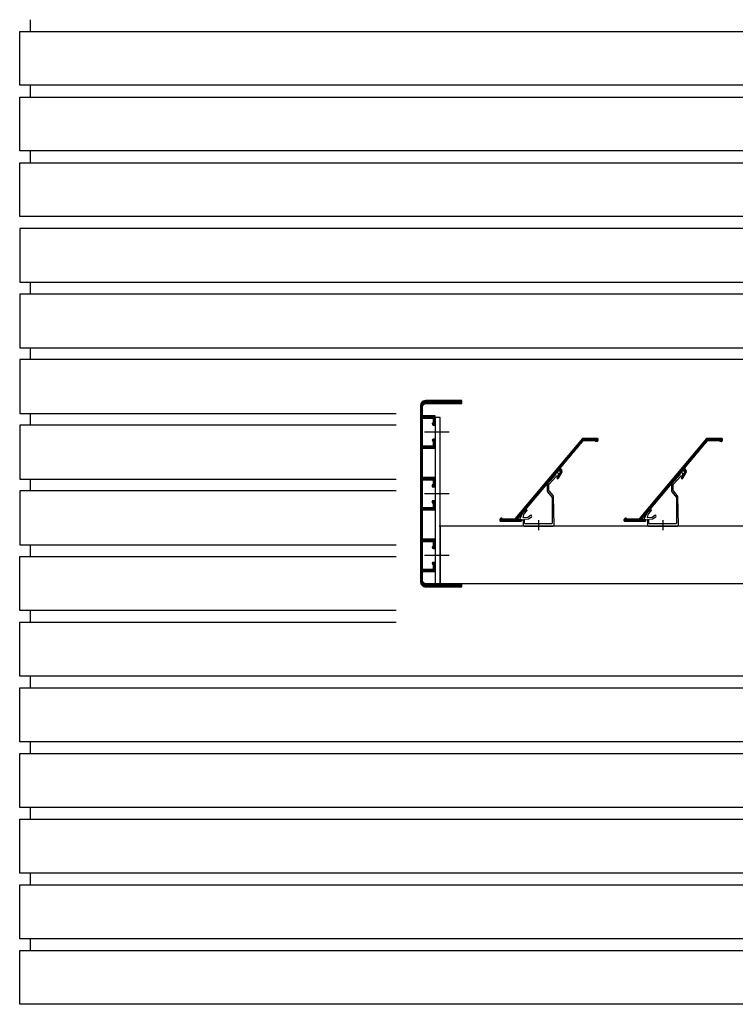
# Model space of a CAD drawing. Extents: x 0 to 140000, y 0 to 84100.
# Tile 21 of 105: x 12024 to 12715, y 24565 to 25515. Entities that reach past the tile are written whole.
import ezdxf

# ---------------------------------------------------------------- set-up
doc = ezdxf.new("R2010")
doc.units = 0
doc.header["$LTSCALE"] = 100
doc.header["$MEASUREMENT"] = 0
doc.linetypes.add('DASHDOT', pattern=[1, 0.5, -0.25, 0, -0.25])
for name, color, linetype in [('AL21----_BUITENWAND', 2, 'CONTINUOUS'), ('HATCH', 7, 'CONTINUOUS'), ('LAYER31', 3, 'CONTINUOUS')]:
    doc.layers.add(name, color=color, linetype=linetype)

# ---------------------------------------------------------------- blocks, each defined once
blk = doc.blocks.new('Q31A4-HN')
at = {"layer": 'HATCH', "color": 2, "linetype": 'CONTINUOUS'}
for p, q in [((9.4, 176.4), (-26, 176.4)), ((10.6, 176.1), (-26, 176.1)), ((11.5, 175.8), (-26, 175.8)), ((11.91, 175.5), (-26, 175.5)), ((12.31, 175.2), (-26, 175.2)), ((12.63, 174.9), (-26, 174.9)), ((12.83, 174.6), (-26, 174.6)), ((13.03, 174.3), (-26, 174.3)), ((13.23, 174), (-26, 174)), ((13.43, 173.7), (-26, 173.7)), ((13.62, 173.4), (9.49, 173.4)), ((13.68, 173.1), (10.4, 173.1)), ((13.74, 172.8), (10.85, 172.8)), ((13.8, 172.5), (11.2, 172.5)), ((13.86, 172.2), (11.4, 172.2)), ((13.92, 171.9), (11.6, 171.9)), ((13.98, 171.6), (11.78, 171.6)), ((14, 171.3), (11.84, 171.3)), ((14, 171), (11.9, 171)), ((14, 170.7), (11.96, 170.7)), ((14, 170.4), (12, 170.4)), ((14, 170.1), (12, 170.1)), ((14, 169.8), (12, 169.8)), ((14, 169.5), (12, 169.5)), ((14, 169.2), (12, 169.2)), ((14, 168.9), (12, 168.9)), ((14, 168.6), (12, 168.6)), ((14, 168.3), (12, 168.3)), ((14, 168), (12, 168)), ((14, 167.7), (12, 167.7)), ((14, 167.4), (12, 167.4)), ((14, 167.1), (12, 167.1)), ((14, 166.8), (12, 166.8)), ((14, 166.5), (12, 166.5)), ((14, 166.2), (12, 166.2)), ((14, 165.9), (12, 165.9)), ((14, 165.6), (12, 165.6)), ((14, 165.3), (12, 165.3)), ((14, 165), (12, 165)), ((14, 164.7), (12, 164.7)), ((14, 164.4), (12, 164.4)), ((14, 164.1), (12, 164.1)), ((14, 163.8), (12, 163.8)), ((14, 163.5), (12, 163.5)), ((14, 163.2), (12, 163.2)), ((14, 162.9), (12, 162.9)), ((14, 162.6), (12, 162.6)), ((14, 162.3), (12, 162.3)), ((14, 162), (12, 162)), ((14, 161.7), (12, 161.7)), ((14, 161.4), (0, 161.4)), ((14, 161.1), (0, 161.1)), ((14, 160.8), (0, 160.8)), ((14, 160.5), (0, 160.5)), ((14, 160.2), (0, 160.2)), ((14, 159.9), (0, 159.9)), ((14, 159.6), (0, 159.6)), ((1.8, 159.3), (0, 159.3)), ((1.8, 159), (0, 159)), ((1.8, 158.7), (0, 158.7)), ((1.8, 158.4), (0, 158.4)), ((1.8, 158.1), (0, 158.1)), ((1.8, 157.8), (0, 157.8)), ((1.8, 157.5), (0, 157.5)), ((1.8, 157.2), (0, 157.2)), ((1.8, 156.9), (0, 156.9)), ((1.8, 156.6), (0, 156.6)), ((1.8, 156.3), (0, 156.3)), ((1.8, 156), (0, 156)), ((1.8, 155.7), (0, 155.7)), ((1.8, 155.4), (0, 155.4)), ((1.87, 155.1), (0, 155.1)), ((2.14, 154.8), (0, 154.8)), ((2.41, 154.5), (0, 154.5)), ((2.68, 154.2), (0, 154.2)), ((2.68, 153.9), (0, 153.9)), ((2.63, 153.6), (0, 153.6)), ((2.57, 153.3), (0, 153.3)), ((2.34, 153), (0, 153)), ((14, 159.3), (12, 159.3)), ((14, 159), (12, 159)), ((14, 158.7), (12, 158.7)), ((14, 158.4), (12, 158.4)), ((14, 158.1), (12, 158.1)), ((14, 157.8), (12, 157.8)), ((14, 157.5), (12, 157.5)), ((14, 157.2), (12, 157.2)), ((14, 156.9), (12, 156.9)), ((14, 156.6), (12, 156.6)), ((14, 156.3), (12, 156.3)), ((14, 156), (12, 156)), ((14, 155.7), (12, 155.7)), ((14, 155.4), (12, 155.4)), ((14, 155.1), (12, 155.1)), ((14, 154.8), (12, 154.8)), ((14, 154.5), (12, 154.5)), ((14, 154.2), (12, 154.2)), ((14, 153.9), (12, 153.9)), ((14, 153.6), (12, 153.6)), ((14, 153.3), (12, 153.3)), ((14, 153), (12, 153)), ((14, 152.7), (12, 152.7)), ((14, 152.4), (12, 152.4)), ((14, 152.1), (12, 152.1)), ((14, 151.8), (12, 151.8)), ((14, 151.5), (12, 151.5)), ((14, 151.2), (12, 151.2)), ((14, 150.9), (12, 150.9)), ((14, 150.6), (12, 150.6)), ((14, 150.3), (12, 150.3)), ((14, 150), (12, 150)), ((14, 149.7), (12, 149.7)), ((14, 149.4), (12, 149.4)), ((14, 149.1), (12, 149.1)), ((14, 148.8), (12, 148.8)), ((14, 148.5), (12, 148.5)), ((14, 148.2), (12, 148.2)), ((14, 147.9), (12, 147.9)), ((14, 147.6), (12, 147.6)), ((14, 147.3), (12, 147.3)), ((14, 147), (12, 147)), ((14, 146.7), (12, 146.7)), ((14, 146.4), (12, 146.4)), ((14, 146.1), (12, 146.1)), ((14, 145.8), (12, 145.8)), ((14, 145.5), (12, 145.5)), ((14, 145.2), (12, 145.2)), ((14, 144.9), (12, 144.9)), ((14, 144.6), (12, 144.6)), ((14, 144.3), (12, 144.3)), ((14, 144), (12, 144)), ((14, 143.7), (12, 143.7)), ((14, 143.4), (12, 143.4)), ((14, 143.1), (12, 143.1)), ((14, 142.8), (12, 142.8)), ((1.89, 139.2), (0, 139.2)), ((2.55, 138.9), (0, 138.9)), ((2.66, 138.6), (0, 138.6)), ((2.78, 138.3), (0, 138.3)), ((2.69, 138), (0, 138)), ((2.57, 137.7), (0, 137.7)), ((2.38, 137.4), (0, 137.4)), ((2.08, 137.1), (0, 137.1)), ((1.8, 136.8), (0, 136.8)), ((1.8, 136.5), (0, 136.5)), ((1.8, 136.2), (0, 136.2)), ((1.8, 135.9), (0, 135.9)), ((1.8, 135.6), (0, 135.6)), ((1.8, 135.3), (0, 135.3)), ((1.8, 135), (0, 135)), ((1.8, 134.7), (0, 134.7)), ((1.8, 134.4), (0, 134.4)), ((1.8, 134.1), (0, 134.1)), ((1.8, 133.8), (0, 133.8)), ((1.8, 133.5), (0, 133.5)), ((1.8, 133.2), (0, 133.2)), ((14, 142.5), (12, 142.5)), ((14, 142.2), (12, 142.2)), ((14, 141.9), (12, 141.9)), ((14, 141.6), (12, 141.6)), ((14, 141.3), (12, 141.3)), ((14, 141), (12, 141)), ((14, 140.7), (12, 140.7)), ((14, 140.4), (12, 140.4)), ((14, 140.1), (12, 140.1)), ((14, 139.8), (12, 139.8)), ((14, 139.5), (12, 139.5)), ((14, 139.2), (12, 139.2)), ((14, 138.9), (12, 138.9)), ((14, 138.6), (12, 138.6)), ((14, 138.3), (12, 138.3)), ((14, 138), (12, 138)), ((14, 137.7), (12, 137.7)), ((14, 137.4), (12, 137.4)), ((14, 137.1), (12, 137.1)), ((14, 136.8), (12, 136.8)), ((14, 136.5), (12, 136.5)), ((14, 136.2), (12, 136.2)), ((14, 135.9), (12, 135.9)), ((14, 135.6), (12, 135.6)), ((14, 135.3), (12, 135.3)), ((14, 135), (12, 135)), ((14, 134.7), (12, 134.7)), ((14, 134.4), (12, 134.4)), ((14, 134.1), (12, 134.1)), ((14, 133.8), (12, 133.8)), ((14, 133.5), (12, 133.5)), ((14, 133.2), (12, 133.2)), ((1.8, 132.9), (0, 132.9)), ((1.8, 132.6), (0, 132.6)), ((14, 132.3), (0, 132.3)), ((14, 132), (0, 132)), ((14, 131.7), (0, 131.7)), ((14, 131.4), (0, 131.4)), ((14, 131.1), (0, 131.1)), ((14, 130.8), (0, 130.8)), ((14, 130.5), (0, 130.5)), ((14, 132.9), (12, 132.9)), ((14, 132.6), (12, 132.6)), ((14, 130.2), (12, 130.2)), ((14, 129.9), (12, 129.9)), ((14, 129.6), (12, 129.6)), ((14, 129.3), (12, 129.3)), ((14, 129), (12, 129)), ((14, 128.7), (12, 128.7)), ((14, 128.4), (12, 128.4)), ((14, 128.1), (12, 128.1)), ((14, 127.8), (12, 127.8)), ((14, 127.5), (12, 127.5)), ((14, 127.2), (12, 127.2)), ((14, 126.9), (12, 126.9)), ((14, 126.6), (12, 126.6)), ((14, 126.3), (12, 126.3)), ((14, 126), (12, 126)), ((14, 125.7), (12, 125.7)), ((14, 125.4), (12, 125.4)), ((14, 125.1), (12, 125.1)), ((14, 124.8), (12, 124.8)), ((14, 124.5), (12, 124.5)), ((14, 124.2), (12, 124.2)), ((14, 123.9), (12, 123.9)), ((14, 123.6), (12, 123.6)), ((14, 123.3), (12, 123.3)), ((14, 123), (12, 123)), ((14, 122.7), (12, 122.7)), ((14, 122.4), (12, 122.4)), ((14, 122.1), (12, 122.1)), ((14, 121.8), (12, 121.8)), ((14, 121.5), (12, 121.5)), ((14, 121.2), (12, 121.2)), ((14, 120.9), (12, 120.9)), ((14, 120.6), (12, 120.6)), ((14, 120.3), (12, 120.3)), ((14, 120), (12, 120)), ((14, 119.7), (12, 119.7)), ((14, 119.4), (12, 119.4)), ((14, 119.1), (12, 119.1)), ((14, 118.8), (12, 118.8)), ((14, 118.5), (12, 118.5)), ((14, 118.2), (12, 118.2)), ((14, 117.9), (12, 117.9)), ((14, 117.6), (12, 117.6)), ((14, 117.3), (12, 117.3)), ((14, 117), (12, 117)), ((14, 116.7), (12, 116.7)), ((14, 116.4), (12, 116.4)), ((14, 116.1), (12, 116.1)), ((14, 115.8), (12, 115.8)), ((14, 115.5), (12, 115.5)), ((14, 115.2), (12, 115.2)), ((14, 114.9), (12, 114.9)), ((14, 114.6), (12, 114.6)), ((14, 114.3), (12, 114.3)), ((14, 114), (12, 114)), ((14, 113.7), (12, 113.7)), ((14, 113.4), (12, 113.4)), ((14, 113.1), (12, 113.1)), ((14, 112.8), (12, 112.8)), ((14, 112.5), (12, 112.5)), ((14, 112.2), (12, 112.2)), ((14, 111.9), (12, 111.9)), ((14, 111.6), (12, 111.6)), ((14, 111.3), (12, 111.3)), ((14, 111), (12, 111)), ((14, 110.7), (12, 110.7)), ((14, 110.4), (12, 110.4)), ((14, 110.1), (12, 110.1)), ((14, 109.8), (12, 109.8)), ((14, 109.5), (12, 109.5)), ((14, 109.2), (12, 109.2)), ((14, 108.9), (12, 108.9)), ((14, 108.6), (12, 108.6)), ((14, 108.3), (12, 108.3)), ((14, 108), (12, 108)), ((14, 107.7), (12, 107.7)), ((14, 107.4), (12, 107.4)), ((14, 107.1), (12, 107.1)), ((14, 106.8), (12, 106.8)), ((14, 106.5), (12, 106.5)), ((14, 106.2), (12, 106.2)), ((14, 105.9), (12, 105.9)), ((14, 105.6), (12, 105.6)), ((14, 105.3), (12, 105.3)), ((14, 105), (12, 105)), ((14, 104.7), (12, 104.7)), ((14, 102), (0, 102)), ((14, 101.7), (0, 101.7)), ((14, 101.4), (0, 101.4)), ((14, 101.1), (0, 101.1)), ((14, 100.8), (0, 100.8)), ((14, 100.5), (0, 100.5)), ((14, 100.2), (0, 100.2)), ((1.8, 99.9), (0, 99.9)), ((1.8, 99.6), (0, 99.6)), ((1.8, 99.3), (0, 99.3)), ((1.8, 99), (0, 99)), ((1.8, 98.7), (0, 98.7)), ((1.8, 98.4), (0, 98.4)), ((1.8, 98.1), (0, 98.1)), ((1.8, 97.8), (0, 97.8)), ((1.8, 97.5), (0, 97.5)), ((1.8, 97.2), (0, 97.2)), ((1.8, 96.9), (0, 96.9)), ((1.8, 96.6), (0, 96.6)), ((1.8, 96.3), (0, 96.3)), ((1.8, 96), (0, 96)), ((1.8, 95.7), (0, 95.7)), ((1.8, 95.4), (0, 95.4)), ((2.8, 95.1), (0, 95.1)), ((14, 104.4), (12, 104.4)), ((14, 104.1), (12, 104.1)), ((14, 103.8), (12, 103.8)), ((14, 103.5), (12, 103.5)), ((14, 103.2), (12, 103.2)), ((14, 102.9), (12, 102.9)), ((14, 102.6), (12, 102.6)), ((14, 102.3), (12, 102.3)), ((14, 99.9), (12, 99.9)), ((14, 99.6), (12, 99.6)), ((14, 99.3), (12, 99.3)), ((14, 99), (12, 99)), ((14, 98.7), (12, 98.7)), ((14, 98.4), (12, 98.4)), ((14, 98.1), (12, 98.1)), ((14, 97.8), (12, 97.8)), ((14, 97.5), (12, 97.5)), ((14, 97.2), (12, 97.2)), ((14, 96.9), (12, 96.9)), ((14, 96.6), (12, 96.6)), ((14, 96.3), (12, 96.3)), ((14, 96), (12, 96)), ((14, 95.7), (12, 95.7)), ((14, 95.4), (12, 95.4)), ((14, 95.1), (12, 95.1)), ((2.8, 94.8), (0, 94.8)), ((2.8, 94.5), (0, 94.5)), ((2.8, 94.2), (0, 94.2)), ((2.8, 93.9), (0, 93.9)), ((2.8, 93.6), (0, 93.6)), ((2.8, 93.3), (0, 93.3)), ((14, 94.8), (12, 94.8)), ((14, 94.5), (12, 94.5)), ((14, 94.2), (12, 94.2)), ((14, 93.9), (12, 93.9)), ((14, 93.6), (12, 93.6)), ((14, 93.3), (12, 93.3)), ((14, 93), (12, 93)), ((14, 92.7), (12, 92.7)), ((14, 92.4), (12, 92.4)), ((14, 92.1), (12, 92.1)), ((14, 91.8), (12, 91.8)), ((14, 91.5), (12, 91.5)), ((14, 91.2), (12, 91.2)), ((14, 90.9), (12, 90.9)), ((14, 90.6), (12, 90.6)), ((14, 90.3), (12, 90.3)), ((14, 90), (12, 90)), ((14, 89.7), (12, 89.7)), ((14, 89.4), (12, 89.4)), ((14, 89.1), (12, 89.1)), ((14, 88.8), (12, 88.8)), ((14, 88.5), (12, 88.5)), ((14, 88.2), (12, 88.2)), ((14, 87.9), (12, 87.9)), ((14, 87.6), (12, 87.6)), ((14, 87.3), (12, 87.3)), ((14, 87), (12, 87)), ((14, 86.7), (12, 86.7)), ((14, 86.4), (12, 86.4)), ((14, 86.1), (12, 86.1)), ((14, 85.8), (12, 85.8)), ((2.8, 79.5), (0, 79.5)), ((2.8, 79.2), (0, 79.2)), ((2.8, 78.9), (0, 78.9)), ((2.8, 78.6), (0, 78.6)), ((2.8, 78.3), (0, 78.3)), ((2.8, 78), (0, 78)), ((1.8, 77.7), (0, 77.7)), ((1.8, 77.4), (0, 77.4)), ((1.8, 77.1), (0, 77.1)), ((1.8, 76.8), (0, 76.8)), ((1.8, 76.5), (0, 76.5)), ((1.8, 76.2), (0, 76.2)), ((14, 85.5), (12, 85.5)), ((14, 85.2), (12, 85.2)), ((14, 84.9), (12, 84.9)), ((14, 84.6), (12, 84.6)), ((14, 84.3), (12, 84.3)), ((14, 84), (12, 84)), ((14, 83.7), (12, 83.7)), ((14, 83.4), (12, 83.4)), ((14, 83.1), (12, 83.1)), ((14, 82.8), (12, 82.8)), ((14, 82.5), (12, 82.5)), ((14, 82.2), (12, 82.2)), ((14, 81.9), (12, 81.9)), ((14, 81.6), (12, 81.6)), ((14, 81.3), (12, 81.3)), ((14, 81), (12, 81)), ((14, 80.7), (12, 80.7)), ((14, 80.4), (12, 80.4)), ((14, 80.1), (12, 80.1)), ((14, 79.8), (12, 79.8)), ((14, 79.5), (12, 79.5)), ((14, 79.2), (12, 79.2)), ((14, 78.9), (12, 78.9)), ((14, 78.6), (12, 78.6)), ((14, 78.3), (12, 78.3)), ((14, 78), (12, 78)), ((14, 77.7), (12, 77.7)), ((14, 77.4), (12, 77.4)), ((14, 77.1), (12, 77.1)), ((14, 76.8), (12, 76.8)), ((14, 76.5), (12, 76.5)), ((14, 76.2), (12, 76.2)), ((1.8, 75.9), (0, 75.9)), ((1.8, 75.6), (0, 75.6)), ((1.8, 75.3), (0, 75.3)), ((1.8, 75), (0, 75)), ((1.8, 74.7), (0, 74.7)), ((1.8, 74.4), (0, 74.4)), ((1.8, 74.1), (0, 74.1)), ((1.8, 73.8), (0, 73.8)), ((1.8, 73.5), (0, 73.5)), ((1.8, 73.2), (0, 73.2)), ((14, 72.9), (0, 72.9)), ((14, 72.6), (0, 72.6)), ((14, 72.3), (0, 72.3)), ((14, 72), (0, 72)), ((14, 71.7), (0, 71.7)), ((14, 71.4), (0, 71.4)), ((14, 71.1), (0, 71.1)), ((14, 75.9), (12, 75.9)), ((14, 75.6), (12, 75.6)), ((14, 75.3), (12, 75.3)), ((14, 75), (12, 75)), ((14, 74.7), (12, 74.7)), ((14, 74.4), (12, 74.4)), ((14, 74.1), (12, 74.1)), ((14, 73.8), (12, 73.8)), ((14, 73.5), (12, 73.5)), ((14, 73.2), (12, 73.2)), ((14, 70.8), (12, 70.8)), ((14, 70.5), (12, 70.5)), ((14, 70.2), (12, 70.2)), ((14, 69.9), (12, 69.9)), ((14, 69.6), (12, 69.6)), ((14, 69.3), (12, 69.3)), ((14, 69), (12, 69)), ((14, 68.7), (12, 68.7)), ((14, 68.4), (12, 68.4)), ((14, 68.1), (12, 68.1)), ((14, 67.8), (12, 67.8)), ((14, 67.5), (12, 67.5)), ((14, 67.2), (12, 67.2)), ((14, 66.9), (12, 66.9)), ((14, 66.6), (12, 66.6)), ((14, 66.3), (12, 66.3)), ((14, 66), (12, 66)), ((14, 65.7), (12, 65.7)), ((14, 65.4), (12, 65.4)), ((14, 65.1), (12, 65.1)), ((14, 64.8), (12, 64.8)), ((14, 64.5), (12, 64.5)), ((14, 64.2), (12, 64.2)), ((14, 63.9), (12, 63.9)), ((14, 63.6), (12, 63.6)), ((14, 63.3), (12, 63.3)), ((14, 63), (12, 63)), ((14, 62.7), (12, 62.7)), ((14, 62.4), (12, 62.4)), ((14, 62.1), (12, 62.1)), ((14, 61.8), (12, 61.8)), ((14, 61.5), (12, 61.5)), ((14, 61.2), (12, 61.2)), ((14, 60.9), (12, 60.9)), ((14, 60.6), (12, 60.6)), ((14, 60.3), (12, 60.3)), ((14, 60), (12, 60)), ((14, 59.7), (12, 59.7)), ((14, 59.4), (12, 59.4)), ((14, 59.1), (12, 59.1)), ((14, 58.8), (12, 58.8)), ((14, 58.5), (12, 58.5)), ((14, 58.2), (12, 58.2)), ((14, 57.9), (12, 57.9)), ((14, 57.6), (12, 57.6)), ((14, 57.3), (12, 57.3)), ((14, 57), (12, 57)), ((14, 56.7), (12, 56.7)), ((14, 56.4), (12, 56.4)), ((14, 56.1), (12, 56.1)), ((14, 55.8), (12, 55.8)), ((14, 55.5), (12, 55.5)), ((14, 55.2), (12, 55.2)), ((14, 54.9), (12, 54.9)), ((14, 54.6), (12, 54.6)), ((14, 54.3), (12, 54.3)), ((14, 54), (12, 54)), ((14, 53.7), (12, 53.7)), ((14, 53.4), (12, 53.4)), ((14, 53.1), (12, 53.1)), ((14, 52.8), (12, 52.8)), ((14, 52.5), (12, 52.5)), ((14, 52.2), (12, 52.2)), ((14, 51.9), (12, 51.9)), ((14, 51.6), (12, 51.6)), ((14, 51.3), (12, 51.3)), ((14, 51), (12, 51)), ((14, 50.7), (12, 50.7)), ((14, 50.4), (12, 50.4)), ((14, 50.1), (12, 50.1)), ((14, 49.8), (12, 49.8)), ((14, 49.5), (12, 49.5)), ((14, 49.2), (12, 49.2)), ((14, 48.9), (12, 48.9)), ((14, 48.6), (12, 48.6)), ((14, 48.3), (12, 48.3)), ((14, 48), (12, 48)), ((14, 47.7), (12, 47.7)), ((14, 42.3), (0, 42.3)), ((14, 42), (0, 42)), ((14, 41.7), (0, 41.7)), ((14, 41.4), (0, 41.4)), ((14, 41.1), (0, 41.1)), ((14, 40.8), (0, 40.8)), ((1.8, 40.5), (0, 40.5)), ((1.8, 40.2), (0, 40.2)), ((1.8, 39.9), (0, 39.9)), ((1.8, 39.6), (0, 39.6)), ((1.8, 39.3), (0, 39.3)), ((1.8, 39), (0, 39)), ((1.8, 38.7), (0, 38.7)), ((1.8, 38.4), (0, 38.4)), ((1.8, 38.1), (0, 38.1)), ((14, 47.4), (12, 47.4)), ((14, 47.1), (12, 47.1)), ((14, 46.8), (12, 46.8)), ((14, 46.5), (12, 46.5)), ((14, 46.2), (12, 46.2)), ((14, 45.9), (12, 45.9)), ((14, 45.6), (12, 45.6)), ((14, 45.3), (12, 45.3)), ((14, 45), (12, 45)), ((14, 44.7), (12, 44.7)), ((14, 44.4), (12, 44.4)), ((14, 44.1), (12, 44.1)), ((14, 43.8), (12, 43.8)), ((14, 43.5), (12, 43.5)), ((14, 43.2), (12, 43.2)), ((14, 42.9), (12, 42.9)), ((14, 42.6), (12, 42.6)), ((14, 40.5), (12, 40.5)), ((14, 40.2), (12, 40.2)), ((14, 39.9), (12, 39.9)), ((14, 39.6), (12, 39.6)), ((14, 39.3), (12, 39.3)), ((14, 39), (12, 39)), ((14, 38.7), (12, 38.7)), ((14, 38.4), (12, 38.4)), ((14, 38.1), (12, 38.1)), ((1.8, 37.8), (0, 37.8)), ((1.8, 37.5), (0, 37.5)), ((1.8, 37.2), (0, 37.2)), ((1.8, 36.9), (0, 36.9)), ((1.8, 36.6), (0, 36.6)), ((1.8, 36.3), (0, 36.3)), ((1.93, 36), (0, 36)), ((2.16, 35.7), (0, 35.7)), ((2.39, 35.4), (0, 35.4)), ((2.61, 35.1), (0, 35.1)), ((2.78, 34.8), (0, 34.8)), ((2.68, 34.5), (0, 34.5)), ((2.58, 34.2), (0, 34.2)), ((2.11, 33.9), (0, 33.9)), ((14, 37.8), (12, 37.8)), ((14, 37.5), (12, 37.5)), ((14, 37.2), (12, 37.2)), ((14, 36.9), (12, 36.9)), ((14, 36.6), (12, 36.6)), ((14, 36.3), (12, 36.3)), ((14, 36), (12, 36)), ((14, 35.7), (12, 35.7)), ((14, 35.4), (12, 35.4)), ((14, 35.1), (12, 35.1)), ((14, 34.8), (12, 34.8)), ((14, 34.5), (12, 34.5)), ((14, 34.2), (12, 34.2)), ((14, 33.9), (12, 33.9)), ((14, 33.6), (12, 33.6)), ((14, 33.3), (12, 33.3)), ((14, 33), (12, 33)), ((14, 32.7), (12, 32.7)), ((14, 32.4), (12, 32.4)), ((14, 32.1), (12, 32.1)), ((14, 31.8), (12, 31.8)), ((14, 31.5), (12, 31.5)), ((14, 31.2), (12, 31.2)), ((14, 30.9), (12, 30.9)), ((14, 30.6), (12, 30.6)), ((14, 30.3), (12, 30.3)), ((14, 30), (12, 30)), ((14, 29.7), (12, 29.7)), ((14, 29.4), (12, 29.4)), ((14, 29.1), (12, 29.1)), ((14, 28.8), (12, 28.8)), ((2.16, 20.1), (0, 20.1)), ((2.53, 19.8), (0, 19.8)), ((2.63, 19.5), (0, 19.5)), ((2.73, 19.2), (0, 19.2)), ((14, 28.5), (12, 28.5)), ((14, 28.2), (12, 28.2)), ((14, 27.9), (12, 27.9)), ((14, 27.6), (12, 27.6)), ((14, 27.3), (12, 27.3)), ((14, 27), (12, 27)), ((14, 26.7), (12, 26.7)), ((14, 26.4), (12, 26.4)), ((14, 26.1), (12, 26.1)), ((14, 25.8), (12, 25.8)), ((14, 25.5), (12, 25.5)), ((14, 25.2), (12, 25.2)), ((14, 24.9), (12, 24.9)), ((14, 24.6), (12, 24.6)), ((14, 24.3), (12, 24.3)), ((14, 24), (12, 24)), ((14, 23.7), (12, 23.7)), ((14, 23.4), (12, 23.4)), ((14, 23.1), (12, 23.1)), ((14, 22.8), (12, 22.8)), ((14, 22.5), (12, 22.5)), ((14, 22.2), (12, 22.2)), ((14, 21.9), (12, 21.9)), ((14, 21.6), (12, 21.6)), ((14, 21.3), (12, 21.3)), ((14, 21), (12, 21)), ((14, 20.7), (12, 20.7)), ((14, 20.4), (12, 20.4)), ((14, 20.1), (12, 20.1)), ((14, 19.8), (12, 19.8)), ((14, 19.5), (12, 19.5)), ((14, 19.2), (12, 19.2)), ((2.66, 18.9), (0, 18.9)), ((2.42, 18.6), (0, 18.6)), ((2.18, 18.3), (0, 18.3)), ((1.94, 18), (0, 18)), ((1.8, 17.7), (0, 17.7)), ((1.8, 17.4), (0, 17.4)), ((1.8, 17.1), (0, 17.1)), ((1.8, 16.8), (0, 16.8)), ((1.8, 16.5), (0, 16.5)), ((1.8, 16.2), (0, 16.2)), ((1.8, 15.9), (0, 15.9)), ((1.8, 15.6), (0, 15.6)), ((1.8, 15.3), (0, 15.3)), ((1.8, 15), (0, 15)), ((1.8, 14.7), (0, 14.7)), ((1.8, 14.4), (0, 14.4)), ((1.8, 14.1), (0, 14.1)), ((1.8, 13.8), (0, 13.8)), ((1.8, 13.5), (0, 13.5)), ((14, 13.2), (0, 13.2)), ((14, 12.9), (0, 12.9)), ((14, 12.6), (0, 12.6)), ((14, 12.3), (0, 12.3)), ((14, 12), (0, 12)), ((14, 11.7), (0, 11.7)), ((14, 18.9), (12, 18.9)), ((14, 18.6), (12, 18.6)), ((14, 18.3), (12, 18.3)), ((14, 18), (12, 18)), ((14, 17.7), (12, 17.7)), ((14, 17.4), (12, 17.4)), ((14, 17.1), (12, 17.1)), ((14, 16.8), (12, 16.8)), ((14, 16.5), (12, 16.5)), ((14, 16.2), (12, 16.2)), ((14, 15.9), (12, 15.9)), ((14, 15.6), (12, 15.6)), ((14, 15.3), (12, 15.3)), ((14, 15), (12, 15)), ((14, 14.7), (12, 14.7)), ((14, 14.4), (12, 14.4)), ((14, 14.1), (12, 14.1)), ((14, 13.8), (12, 13.8)), ((14, 13.5), (12, 13.5)), ((14, 11.4), (12, 11.4)), ((14, 11.1), (12, 11.1)), ((14, 10.8), (12, 10.8)), ((14, 10.5), (12, 10.5)), ((14, 10.2), (12, 10.2)), ((14, 9.9), (12, 9.9)), ((14, 9.6), (12, 9.6)), ((13.76, 0.3), (11, 0.3)), ((13.82, 0.6), (11.27, 0.6)), ((13.88, 0.9), (11.47, 0.9)), ((13.94, 1.2), (11.67, 1.2)), ((14, 1.5), (11.8, 1.5)), ((14, 1.8), (11.86, 1.8)), ((14, 2.1), (11.92, 2.1)), ((14, 2.4), (11.98, 2.4)), ((14, 9.3), (12, 9.3)), ((14, 9), (12, 9)), ((14, 8.7), (12, 8.7)), ((14, 8.4), (12, 8.4)), ((14, 8.1), (12, 8.1)), ((14, 7.8), (12, 7.8)), ((14, 7.5), (12, 7.5)), ((14, 7.2), (12, 7.2)), ((14, 6.9), (12, 6.9)), ((14, 6.6), (12, 6.6)), ((14, 6.3), (12, 6.3)), ((14, 6), (12, 6)), ((14, 5.7), (12, 5.7)), ((14, 5.4), (12, 5.4)), ((14, 5.1), (12, 5.1)), ((14, 4.8), (12, 4.8)), ((14, 4.5), (12, 4.5)), ((14, 4.2), (12, 4.2)), ((14, 3.9), (12, 3.9)), ((14, 3.6), (12, 3.6)), ((14, 3.3), (12, 3.3)), ((14, 3), (12, 3)), ((14, 2.7), (12, 2.7)), ((13.48, -0.6), (-26, -0.6)), ((13.26, -0.9), (-26, -0.9)), ((13.03, -1.2), (-26, -1.2)), ((12.81, -1.5), (-26, -1.5)), ((12.59, -1.8), (-26, -1.8)), ((12.37, -2.1), (-26, -2.1)), ((12.11, -2.4), (-26, -2.4)), ((11.61, -2.7), (-26, -2.7)), ((11.11, -3), (-26, -3)), ((9.99, -3.3), (-26, -3.3)), ((13.64, -0.3), (10, -0.3)), ((13.7, 0), (10.55, 0))]:
    blk.add_line(p, q, dxfattribs=at)
at = {"layer": 'LAYER31', "color": 2, "linetype": 'CONTINUOUS'}
blk.add_lwpolyline([(-26, 173.5), (-26, 176.5), (9, 176.5), (11.36, 175.91), (12.54, 175.04), (13.62, 173.41), (14, 171.5), (14, 1.5), (13.62, -0.41), (12.17, -2.36), (10.91, -3.12), (9, -3.5), (-26, -3.5), (-26, -0.5), (9, -0.5), (10.15, -0.27), (11.12, 0.38), (11.77, 1.35), (12, 2.5), (12, 11.5), (0, 11.5), (0, 20.24), (1.8, 20.24), (2.46, 19.99), (2.78, 19.05), (1.8, 17.82), (1.8, 13.5), (12, 13.5), (12, 40.5), (1.8, 40.5), (1.8, 36.18), (2.8, 34.85), (2.54, 34.09), (1.8, 33.76), (0, 33.76), (0, 42.5), (12, 42.5), (12, 71), (0, 71), (0, 79.74), (2.8, 79.74), (2.8, 77.8), (1.8, 77.8), (1.8, 73), (12, 73), (12, 100), (1.8, 100), (1.8, 95.2), (2.8, 95.2), (2.8, 93.26), (0, 93.26), (0, 102), (12, 102), (12, 130.5), (0, 130.5), (0, 139.24), (1.8, 139.24), (2.54, 138.91), (2.8, 138.25), (2.49, 137.51), (1.8, 136.82), (1.8, 132.5), (12, 132.5), (12, 159.5), (1.8, 159.5), (1.8, 155.17), (2.72, 154.15), (2.54, 153.09), (1.8, 152.76), (0, 152.76), (0, 161.5), (12, 161.5), (12, 170.5), (11.77, 171.65), (11.12, 172.62), (10.15, 173.27), (9, 173.5)], close=True, dxfattribs=at)
at = {"layer": 'LAYER31', "color": 2, "linetype": 'DASHDOT'}
for points in [[(-13.7, 146), (10.3, 146)], [(-13.7, 86.5), (10.3, 86.5)], [(-13.7, 27), (10.3, 27)]]:
    blk.add_lwpolyline(points, dxfattribs=at)
blk = doc.blocks.new('Q31A2-HN')
at = {"layer": 'HATCH', "color": 2, "linetype": 'CONTINUOUS'}
for p, q in [((15.5, 84.3), (0, 84.3)), ((15.75, 84), (0, 84)), ((16.01, 83.7), (0, 83.7)), ((16.26, 83.4), (0, 83.4)), ((16.51, 83.1), (0.1, 83.1)), ((3.11, 82.8), (0.19, 82.8)), ((15.25, 84.6), (0.3, 84.6)), ((2.66, 82.5), (0.32, 82.5)), ((14.72, 84.9), (0.6, 84.9)), ((2.34, 82.2), (0.72, 82.2)), ((16.76, 82.8), (14, 82.8)), ((17.01, 82.5), (14.4, 82.5)), ((17.27, 82.2), (14.65, 82.2)), ((17.52, 81.9), (14.91, 81.9)), ((17.77, 81.6), (15.16, 81.6)), ((18.02, 81.3), (15.41, 81.3)), ((18.27, 81), (15.66, 81)), ((18.52, 80.7), (15.91, 80.7)), ((18.78, 80.4), (16.16, 80.4)), ((19.03, 80.1), (16.42, 80.1)), ((19.28, 79.8), (16.67, 79.8)), ((19.53, 79.5), (16.92, 79.5)), ((19.78, 79.2), (17.17, 79.2)), ((20.03, 78.9), (17.42, 78.9)), ((20.29, 78.6), (17.67, 78.6)), ((20.54, 78.3), (17.93, 78.3)), ((20.79, 78), (18.18, 78)), ((21.04, 77.7), (18.43, 77.7)), ((21.29, 77.4), (18.68, 77.4)), ((21.54, 77.1), (18.93, 77.1)), ((21.8, 76.8), (19.19, 76.8)), ((22.05, 76.5), (19.44, 76.5)), ((22.3, 76.2), (19.69, 76.2)), ((22.55, 75.9), (19.94, 75.9)), ((22.8, 75.6), (20.19, 75.6)), ((23.06, 75.3), (20.44, 75.3)), ((23.31, 75), (20.7, 75)), ((23.56, 74.7), (20.95, 74.7)), ((23.81, 74.4), (21.2, 74.4)), ((24.06, 74.1), (21.45, 74.1)), ((24.31, 73.8), (21.7, 73.8)), ((24.57, 73.5), (21.95, 73.5)), ((24.82, 73.2), (22.21, 73.2)), ((25.07, 72.9), (22.46, 72.9)), ((25.32, 72.6), (22.71, 72.6)), ((25.57, 72.3), (22.96, 72.3)), ((25.82, 72), (23.21, 72)), ((26.08, 71.7), (23.46, 71.7)), ((26.33, 71.4), (23.72, 71.4)), ((26.58, 71.1), (23.97, 71.1)), ((26.83, 70.8), (24.22, 70.8)), ((27.08, 70.5), (24.47, 70.5)), ((27.33, 70.2), (24.72, 70.2)), ((27.59, 69.9), (24.98, 69.9)), ((27.84, 69.6), (25.23, 69.6)), ((28.09, 69.3), (25.48, 69.3)), ((28.34, 69), (25.73, 69)), ((28.59, 68.7), (25.98, 68.7)), ((28.85, 68.4), (26.23, 68.4)), ((29.1, 68.1), (26.49, 68.1)), ((29.35, 67.8), (26.74, 67.8)), ((29.6, 67.5), (26.99, 67.5)), ((29.85, 67.2), (27.24, 67.2)), ((30.1, 66.9), (27.49, 66.9)), ((30.36, 66.6), (27.74, 66.6)), ((30.61, 66.3), (28, 66.3)), ((30.86, 66), (28.25, 66)), ((31.11, 65.7), (28.5, 65.7)), ((31.36, 65.4), (28.75, 65.4)), ((31.61, 65.1), (29, 65.1)), ((31.87, 64.8), (29.26, 64.8)), ((32.12, 64.5), (29.51, 64.5)), ((32.37, 64.2), (29.76, 64.2)), ((32.62, 63.9), (30.01, 63.9)), ((32.87, 63.6), (30.26, 63.6)), ((33.12, 63.3), (30.51, 63.3)), ((33.38, 63), (30.77, 63)), ((33.63, 62.7), (31.02, 62.7)), ((33.88, 62.4), (31.27, 62.4)), ((34.13, 62.1), (31.52, 62.1)), ((34.38, 61.8), (31.77, 61.8)), ((34.64, 61.5), (32.02, 61.5)), ((34.89, 61.2), (32.28, 61.2)), ((35.14, 60.9), (32.53, 60.9)), ((35.39, 60.6), (32.78, 60.6)), ((35.64, 60.3), (33.03, 60.3)), ((35.89, 60), (33.28, 60)), ((36.15, 59.7), (33.54, 59.7)), ((36.4, 59.4), (33.79, 59.4)), ((36.65, 59.1), (34.04, 59.1)), ((36.9, 58.8), (34.29, 58.8)), ((37.15, 58.5), (34.54, 58.5)), ((37.4, 58.2), (34.79, 58.2)), ((37.66, 57.9), (35.05, 57.9)), ((37.91, 57.6), (35.3, 57.6)), ((38.16, 57.3), (35.55, 57.3)), ((36.4, 52.8), (34.79, 52.8)), ((36.4, 53.1), (34.8, 53.1)), ((36.83, 53.4), (34.82, 53.4)), ((41.18, 53.7), (34.84, 53.7)), ((36.48, 52.5), (34.89, 52.5)), ((40.93, 54), (34.93, 54)), ((36.65, 52.2), (34.99, 52.2)), ((40.68, 54.3), (35.07, 54.3)), ((36.83, 51.9), (35.09, 51.9)), ((40.42, 54.6), (35.24, 54.6)), ((37, 51.6), (35.27, 51.6)), ((37.17, 51.3), (35.44, 51.3)), ((40.17, 54.9), (35.51, 54.9)), ((37.35, 51), (35.61, 51)), ((37.52, 50.7), (35.79, 50.7)), ((38.41, 57), (35.8, 57)), ((39.92, 55.2), (35.81, 55.2)), ((37.69, 50.4), (35.96, 50.4)), ((38.66, 56.7), (36.05, 56.7)), ((37.87, 50.1), (36.13, 50.1)), ((39.67, 55.5), (36.17, 55.5)), ((38.91, 56.4), (36.3, 56.4)), ((38.04, 49.8), (36.31, 49.8)), ((39.42, 55.8), (36.32, 55.8)), ((39.17, 56.1), (36.35, 56.1)), ((38.21, 49.5), (36.48, 49.5)), ((38.39, 49.2), (36.65, 49.2)), ((38.56, 48.9), (36.83, 48.9)), ((38.73, 48.6), (37, 48.6)), ((38.91, 48.3), (37.17, 48.3)), ((39.08, 48), (37.35, 48)), ((39.25, 47.7), (37.52, 47.7)), ((41.43, 53.4), (38.59, 53.4)), ((41.68, 53.1), (39.07, 53.1)), ((41.94, 52.8), (39.32, 52.8)), ((42.19, 52.5), (39.37, 52.5)), ((42.44, 52.2), (39.38, 52.2)), ((42.69, 51.9), (39.64, 51.9)), ((42.94, 51.6), (40.33, 51.6)), ((43.19, 51.3), (40.58, 51.3)), ((43.45, 51), (40.83, 51)), ((43.7, 50.7), (41.09, 50.7)), ((43.95, 50.4), (41.34, 50.4)), ((44.2, 50.1), (41.59, 50.1)), ((44.45, 49.8), (41.84, 49.8)), ((44.7, 49.5), (42.09, 49.5)), ((44.96, 49.2), (42.34, 49.2)), ((45.21, 48.9), (42.6, 48.9)), ((45.46, 48.6), (42.85, 48.6)), ((45.71, 48.3), (43.1, 48.3)), ((45.96, 48), (43.35, 48)), ((46.21, 47.7), (43.6, 47.7)), ((39.43, 47.4), (37.69, 47.4)), ((39.6, 47.1), (37.87, 47.1)), ((39.66, 46.8), (38.04, 46.8)), ((39.67, 46.5), (38.21, 46.5)), ((39.47, 46.2), (38.48, 46.2)), ((46.47, 47.4), (43.85, 47.4)), ((46.72, 47.1), (44.11, 47.1)), ((46.97, 46.8), (44.36, 46.8)), ((47.22, 46.5), (44.61, 46.5)), ((47.47, 46.2), (44.86, 46.2)), ((47.73, 45.9), (45.11, 45.9)), ((47.98, 45.6), (45.37, 45.6)), ((48.23, 45.3), (45.62, 45.3)), ((48.48, 45), (45.87, 45)), ((48.73, 44.7), (46.12, 44.7)), ((48.98, 44.4), (46.37, 44.4)), ((49.24, 44.1), (46.62, 44.1)), ((49.49, 43.8), (46.88, 43.8)), ((49.74, 43.5), (47.13, 43.5)), ((49.99, 43.2), (47.38, 43.2)), ((50.24, 42.9), (47.63, 42.9)), ((50.49, 42.6), (47.88, 42.6)), ((50.75, 42.3), (48.13, 42.3)), ((51, 42), (48.39, 42)), ((51.25, 41.7), (48.64, 41.7)), ((51.5, 41.4), (48.89, 41.4)), ((51.75, 41.1), (49.14, 41.1)), ((52, 40.8), (49.39, 40.8)), ((52.26, 40.5), (49.64, 40.5)), ((52.51, 40.2), (49.9, 40.2)), ((52.76, 39.9), (50.15, 39.9)), ((53.01, 39.6), (50.4, 39.6)), ((53.26, 39.3), (50.65, 39.3)), ((53.51, 39), (50.9, 39)), ((53.77, 38.7), (51.16, 38.7)), ((54.02, 38.4), (51.41, 38.4)), ((54.27, 38.1), (51.66, 38.1)), ((54.52, 37.8), (51.91, 37.8)), ((54.77, 37.5), (52.16, 37.5)), ((55.03, 37.2), (52.41, 37.2)), ((55.28, 36.9), (52.67, 36.9)), ((55.53, 36.6), (52.92, 36.6)), ((55.78, 36.3), (53.17, 36.3)), ((56.03, 36), (53.42, 36)), ((56.28, 35.7), (53.67, 35.7)), ((56.54, 35.4), (53.92, 35.4)), ((56.79, 35.1), (54.18, 35.1)), ((57.04, 34.8), (54.43, 34.8)), ((57.29, 34.5), (54.68, 34.5)), ((57.54, 34.2), (54.93, 34.2)), ((57.79, 33.9), (55.18, 33.9)), ((58.05, 33.6), (55.43, 33.6)), ((58.3, 33.3), (55.69, 33.3)), ((58.55, 33), (55.94, 33)), ((58.8, 32.7), (56.19, 32.7)), ((59.05, 32.4), (56.44, 32.4)), ((59.3, 32.1), (56.69, 32.1)), ((59.56, 31.8), (56.95, 31.8)), ((59.81, 31.5), (57.2, 31.5)), ((60.06, 31.2), (57.45, 31.2)), ((60.31, 30.9), (57.7, 30.9)), ((60.56, 30.6), (57.95, 30.6)), ((60.82, 30.3), (58.2, 30.3)), ((61.07, 30), (58.46, 30)), ((61.32, 29.7), (58.71, 29.7)), ((61.57, 29.4), (58.96, 29.4)), ((61.82, 29.1), (59.21, 29.1)), ((62.07, 28.8), (59.46, 28.8)), ((62.33, 28.5), (59.71, 28.5)), ((62.58, 28.2), (59.97, 28.2)), ((62.83, 27.9), (60.22, 27.9)), ((63.08, 27.6), (60.47, 27.6)), ((63.33, 27.3), (60.72, 27.3)), ((63.58, 27), (60.97, 27)), ((63.84, 26.7), (61.22, 26.7)), ((64.09, 26.4), (61.48, 26.4)), ((64.34, 26.1), (61.73, 26.1)), ((64.59, 25.8), (61.98, 25.8)), ((64.84, 25.5), (62.23, 25.5)), ((65.09, 25.2), (62.48, 25.2)), ((65.35, 24.9), (62.74, 24.9)), ((65.6, 24.6), (62.99, 24.6)), ((65.85, 24.3), (63.24, 24.3)), ((66.1, 24), (63.49, 24)), ((66.35, 23.7), (63.74, 23.7)), ((66.6, 23.4), (63.99, 23.4)), ((66.86, 23.1), (64.25, 23.1)), ((67.11, 22.8), (64.5, 22.8)), ((67.36, 22.5), (64.75, 22.5)), ((67.61, 22.2), (65, 22.2)), ((67.86, 21.9), (65.25, 21.9)), ((68.12, 21.6), (65.5, 21.6)), ((68.37, 21.3), (65.76, 21.3)), ((68.62, 21), (66.01, 21)), ((68.87, 20.7), (66.26, 20.7)), ((69.12, 20.4), (66.51, 20.4)), ((69.37, 20.1), (66.76, 20.1)), ((69.63, 19.8), (67.01, 19.8)), ((69.88, 19.5), (67.27, 19.5)), ((70.13, 19.2), (67.52, 19.2)), ((70.38, 18.9), (67.77, 18.9)), ((70.63, 18.6), (68.02, 18.6)), ((70.88, 18.3), (68.27, 18.3)), ((71.14, 18), (68.53, 18)), ((71.39, 17.7), (68.78, 17.7)), ((71.64, 17.4), (69.03, 17.4)), ((71.89, 17.1), (69.28, 17.1)), ((72.14, 16.8), (69.53, 16.8)), ((72.39, 16.5), (69.78, 16.5)), ((72.65, 16.2), (70.04, 16.2)), ((72.9, 15.9), (70.29, 15.9)), ((73.15, 15.6), (70.54, 15.6)), ((73.4, 15.3), (70.79, 15.3)), ((73.65, 15), (71.04, 15)), ((73.91, 14.7), (71.29, 14.7)), ((74.16, 14.4), (71.55, 14.4)), ((74.41, 14.1), (71.8, 14.1)), ((74.66, 13.8), (72.05, 13.8)), ((74.91, 13.5), (72.3, 13.5)), ((75.16, 13.2), (72.55, 13.2)), ((75.42, 12.9), (72.8, 12.9)), ((75.67, 12.6), (73.06, 12.6)), ((75.92, 12.3), (73.31, 12.3)), ((76.17, 12), (73.56, 12)), ((76.42, 11.7), (73.81, 11.7)), ((76.67, 11.4), (74.06, 11.4)), ((76.93, 11.1), (74.32, 11.1)), ((77.18, 10.8), (74.57, 10.8)), ((77.43, 10.5), (74.82, 10.5)), ((77.68, 10.2), (75.07, 10.2)), ((77.93, 9.9), (75.32, 9.9)), ((78.18, 9.6), (75.57, 9.6)), ((95, 6), (73.6, 6)), ((95, 6.3), (73.62, 6.3)), ((95, 5.7), (73.72, 5.7)), ((94.9, 5.4), (73.96, 5.4)), ((94.6, 5.1), (74.29, 5.1)), ((78.44, 9.3), (75.83, 9.3)), ((78.69, 9), (76.08, 9)), ((78.94, 8.7), (76.33, 8.7)), ((79.19, 8.4), (76.58, 8.4)), ((79.44, 8.1), (76.83, 8.1)), ((79.7, 7.8), (77.08, 7.8)), ((79.95, 7.5), (77.34, 7.5)), ((94.93, 6.6), (77.47, 6.6)), ((80.2, 7.2), (77.57, 7.2)), ((94.81, 6.9), (77.63, 6.9)), ((94.7, 7.2), (92.24, 7.2)), ((94.47, 7.5), (92.59, 7.5)), ((94.02, 7.8), (93.4, 7.8))]:
    blk.add_line(p, q, dxfattribs=at)
at = {"layer": 'LAYER31', "color": 2, "linetype": 'CONTINUOUS'}
blk.add_lwpolyline([(14.25, 82.69), (13.79, 82.9), (3.29, 82.9), (2.78, 82.62), (2.22, 82.09), (1.02, 81.98), (0.28, 82.53), (0, 83.4), (0, 84.3), (0.6, 84.9), (14.72, 84.9), (15.18, 84.69), (80.27, 7.12), (80.73, 6.9), (91.71, 6.9), (92.23, 7.19), (92.92, 7.78), (93.98, 7.82), (94.62, 7.39), (95, 6.4), (95, 5.5), (94.4, 4.9), (75.02, 4.9), (74.31, 5.08), (73.77, 5.57), (73.52, 6.2), (73.72, 6.4), (77.19, 6.4), (77.66, 6.74), (77.57, 7.22), (40.21, 51.74), (39.39, 51.97), (39.36, 52.76), (38.97, 53.22), (38.59, 53.4), (36.83, 53.4), (36.41, 53.17), (36.39, 52.65), (39.62, 47.07), (39.7, 46.56), (39.38, 46.06), (38.79, 45.96), (38.32, 46.32), (35.09, 51.9), (34.78, 52.84), (34.85, 53.83), (35.16, 54.51), (35.65, 55.07), (36.31, 55.62), (36.37, 56.32)], close=True, dxfattribs=at)
at = {"layer": 'LAYER31', "color": 1, "linetype": 'CONTINUOUS'}
blk.add_lwpolyline([(40.14, 48.51), (39.74, 48.66), (39.28, 48.68), (38.85, 48.85), (38.49, 49.13), (38.23, 49.52), (38.1, 49.96), (38.11, 50.42), (38.27, 50.85), (38.54, 51.22), (38.92, 51.49), (39.35, 51.63), (39.82, 51.63), (40.25, 51.49), (40.63, 51.23), (40.91, 50.86), (41.06, 50.43), (41.08, 49.97), (41.22, 49.56), (48.86, 41.1), (49.25, 40.1), (49.25, 34.19), (48.89, 33.22), (44.45, 27.92), (44.33, 27.59), (44.33, 2.99), (44.92, 2.5), (70.43, 2.5), (70.93, 3), (70.93, 6.63), (70.75, 6.84), (67.57, 7.12), (67.33, 7.2), (64.3, 9.32), (63.98, 9.9), (64.19, 10.46), (64.66, 10.68), (65.16, 10.55), (67.86, 8.66), (68.1, 8.57), (72.03, 8.23), (72.24, 8.48), (71.22, 12.29), (71.09, 12.52), (68.76, 14.85), (68.54, 15.39), (68.73, 15.88), (69.2, 16.12), (69.82, 15.91), (72.62, 13.11), (75.92, 6.54), (75.82, 6.4), (72.54, 6.69), (72.43, 6.59), (72.43, 1), (71.43, 0), (59.93, 0), (59.76, 0.3), (55.11, 0.3), (54.93, 0), (43.43, 0), (42.43, 1), (43.15, 28.66), (43.5, 29.59), (47.33, 34.15), (47.45, 34.48), (47.45, 40.25), (47.32, 40.59)], close=True, dxfattribs=at)
at = {"layer": 'LAYER31', "color": 2, "linetype": 'DASHDOT'}
blk.add_lwpolyline([(57.43, 5.96), (57.43, -3.74)], dxfattribs=at)

msp = doc.modelspace()

# ---------------------------------------------------------------- linework, layer by layer
at = {"layer": 'AL21----_BUITENWAND', "color": 42}
for p, q in [((12033.61, 25514.69), (12033.61, 25503.36)), ((12023.61, 25503.36), (13210.09, 25503.36)), ((12023.61, 25451.36), (12023.61, 25503.36)), ((13210.09, 25451.36), (12023.61, 25451.36)), ((12033.61, 25451.36), (12033.61, 25440.02)), ((12023.61, 25440.02), (13210.09, 25440.02)), ((12023.61, 25388.02), (12023.61, 25440.02)), ((13210.09, 25388.02), (12023.61, 25388.02)), ((12033.61, 25388.02), (12033.61, 25376.69)), ((12023.61, 25376.69), (13210.09, 25376.69)), ((12023.61, 25324.69), (12023.61, 25376.69)), ((13210.09, 25324.69), (12023.61, 25324.69)), ((13210.09, 25313.36), (12023.61, 25313.36)), ((12023.61, 25313.36), (12023.61, 25261.36)), ((12023.61, 25261.36), (13210.09, 25261.36)), ((12033.61, 25261.36), (12033.61, 25250.02)), ((13210.09, 25250.02), (12023.61, 25250.02)), ((12023.61, 25250.02), (12023.61, 25198.02)), ((12023.61, 25198.02), (13210.09, 25198.02)), ((12033.61, 25198.02), (12033.61, 25186.69)), ((13210.09, 25186.69), (12023.61, 25186.69)), ((12023.61, 25186.69), (12023.61, 25134.69)), ((12023.61, 25134.69), (12387.01, 25134.69)), ((12033.61, 25134.69), (12033.61, 25123.36)), ((12387.01, 25123.36), (12023.61, 25123.36)), ((12023.61, 25123.36), (12023.61, 25071.36)), ((12023.61, 25071.36), (12387.01, 25071.36)), ((12033.61, 25071.36), (12033.61, 25060.02)), ((12387.01, 25060.02), (12023.61, 25060.02)), ((12023.61, 25060.02), (12023.61, 25008.02)), ((12023.61, 25008.02), (12387.01, 25008.02)), ((12033.61, 25008.02), (12033.61, 24996.69)), ((12023.61, 24996.69), (12387.01, 24996.69)), ((12023.61, 24944.69), (12023.61, 24996.69)), ((12387.01, 24944.69), (12023.61, 24944.69)), ((12033.61, 24944.69), (12033.61, 24933.36)), ((12023.61, 24933.36), (12387.01, 24933.36)), ((12023.61, 24881.36), (12023.61, 24933.36)), ((13210.09, 24881.36), (12023.61, 24881.36)), ((12033.61, 24881.36), (12033.61, 24870.02)), ((12023.61, 24870.02), (13210.09, 24870.02)), ((12023.61, 24818.02), (12023.61, 24870.02)), ((13210.09, 24818.02), (12023.61, 24818.02)), ((12033.61, 24818.02), (12033.61, 24806.69)), ((12023.61, 24806.69), (13210.09, 24806.69)), ((12023.61, 24754.69), (12023.61, 24806.69)), ((13210.09, 24754.69), (12023.61, 24754.69)), ((12033.61, 24754.69), (12033.61, 24743.36)), ((12023.61, 24743.36), (13210.09, 24743.36)), ((12023.61, 24691.36), (12023.61, 24743.36)), ((13210.09, 24691.36), (12023.61, 24691.36)), ((12033.61, 24691.36), (12033.61, 24680.02)), ((12023.61, 24680.02), (13210.09, 24680.02)), ((12023.61, 24628.02), (12023.61, 24680.02)), ((13157.93, 24628.02), (12023.61, 24628.02)), ((12033.61, 24628.02), (12033.61, 24616.69)), ((12023.61, 24616.69), (13157.93, 24616.69)), ((12023.61, 24564.69), (12023.61, 24616.69)), ((13157.93, 24564.69), (12023.61, 24564.69))]:
    msp.add_line(p, q, dxfattribs=at)
at = {"layer": 'LAYER31', "color": 1, "linetype": 'CONTINUOUS'}
for p, q in [((13209.62, 25025.86), (12428.62, 25025.86)), ((12429.62, 25025.86), (12429.62, 24970.85)), ((12428.62, 24970.85), (13209.62, 24970.85))]:
    msp.add_line(p, q, dxfattribs=at)
msp.add_lwpolyline([(12429.62, 25130.84), (12424.62, 25130.84), (12424.62, 24970.85), (12429.62, 24970.85)], close=True, dxfattribs=at)
msp.add_lwpolyline([(12429.62, 25130.84), (12424.62, 25130.84), (12424.62, 24970.85), (12429.62, 24970.85)], close=True, dxfattribs=at)

# ---------------------------------------------------------------- block references
at = {"layer": 'LAYER31', "extrusion": (0, 0, -1), "zscale": -1}
for name, p in [('Q31A4-HN', (-12424.62, 24970.85)), ('Q31A2-HN', (-12582.05, 25025.86)), ('Q31A2-HN', (-12702.05, 25025.86))]:
    msp.add_blockref(name, p, dxfattribs=at)

doc.saveas('drawing.dxf')
